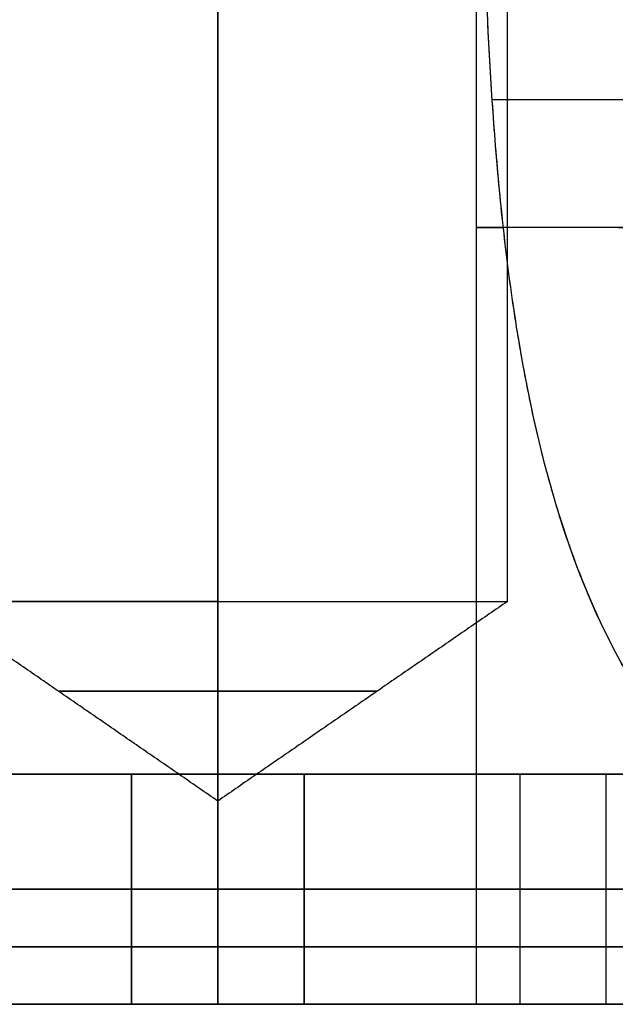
# Model space of a CAD drawing. Header units: millimetres. Extents: x -105 to 152, y -114 to 65.
# Tile 250 of 256: x 138.03 to 139.07, y -46.7 to -44.99. Entities that reach past the tile are written whole.
import ezdxf

# ---------------------------------------------------------------- set-up
doc = ezdxf.new("R2010")
doc.units = ezdxf.units.MM
doc.layers.add('Layer 01', color=7, linetype='Continuous', true_color=0x000000)

# ---------------------------------------------------------------- blocks, each defined once
blk = doc.blocks.new('Block 02')
at = {"layer": 'Layer 01'}
for p, q in [((138.376, -46, -14.2035), (138.376, -42, -14.2035)), ((138.8796, -46, -13.7), (138.8796, -42, -13.7)), ((138.826, -46.7, -11.55), (138.826, -44, -11.55)), ((138.826, -46.7, -15.85), (138.826, -44, -15.85)), ((138.376, -46, -13.1965), (138.376, -44.0936, -13.1965)), ((138.376, -46.7, -12.95), (138.376, -44.4768, -12.95)), ((138.376, -46.3468, -13.7), (138.376, -46, -14.2035)), ((138.376, -46.3468, -13.7), (138.376, -46, -13.1965)), ((138.226, -46.3, -16.465), (138.226, -46.7, -16.465)), ((138.226, -46.3, -10.935), (138.226, -46.7, -10.935)), ((138.376, -46.7, -17.7), (138.376, -46.3, -17.7)), ((138.376, -46.7, -9.7), (138.376, -46.3, -9.7)), ((138.526, -46.3, -16.465), (138.526, -46.7, -16.465)), ((138.526, -46.3, -10.935), (138.526, -46.7, -10.935)), ((138.901, -46.3, -14.6671), (138.901, -46.7, -14.6671)), ((138.901, -46.3, -12.7329), (138.901, -46.7, -12.7329)), ((139.051, -46.3, -14.9269), (139.051, -46.7, -14.9269)), ((139.051, -46.3, -12.4731), (139.051, -46.7, -12.4731)), ((137.176, -46.5, -14.6238), (138.226, -46.5, -15.23)), ((138.226, -46.5, -12.17), (137.176, -46.5, -12.7762)), ((137.326, -46.5, -14.364), (138.376, -46.5, -14.9702)), ((138.376, -46.5, -12.4298), (137.326, -46.5, -13.036)), ((138.226, -46.5, -15.23), (138.226, -46.5, -17.7)), ((138.226, -46.5, -17.7), (138.526, -46.5, -17.7)), ((138.226, -46.5, -9.7), (138.526, -46.5, -9.7)), ((138.226, -46.5, -9.7), (138.226, -46.5, -12.17)), ((138.376, -46.5, -14.9702), (139.426, -46.5, -14.364)), ((139.426, -46.5, -13.036), (138.376, -46.5, -12.4298)), ((138.526, -46.5, -15.23), (138.526, -46.5, -17.7)), ((138.526, -46.5, -15.23), (139.576, -46.5, -14.6238)), ((139.576, -46.5, -12.7762), (138.526, -46.5, -12.17)), ((138.526, -46.5, -9.7), (138.526, -46.5, -12.17)), ((138.376, -46.7, -14.9702), (138.376, -46.7, -14.45)), ((138.376, -46.7, -12.95), (138.376, -46.7, -12.4298))]:
    blk.add_line(p, q, dxfattribs=at)
at = {"layer": 'Layer 01', "extrusion": (0, 1, 0)}
for centre, radius, start, end in [((-139.576, -11.55, -45.35), 0.75, 270, 20.2757), ((-139.576, -15.85, -45.35), 0.75, 270, 20.2733), ((-139.576, -15.85, -45.35), 0.5035, 270, 27.1278), ((-139.576, -11.55, -45.35), 0.5035, 270, 27.1278), ((-138.376, -13.7, -46), 0.5035, 270, 0), ((-138.376, -13.7, -46), 0.5035, 360, 90)]:
    blk.add_arc(centre, radius, start, end, dxfattribs=at)
at = {"layer": 'Layer 01', "extrusion": (0, -1, 0)}
for centre, radius, start, end in [((138.376, -13.7, 46), 0.5035, 270, 0), ((137.176, -13.7, 46.6), 5.4, 180, 360)]:
    blk.add_arc(centre, radius, start, end, dxfattribs=at)
at = {"layer": 'Layer 01', "extrusion": (1.30281e-24, 1, 1.30281e-24)}
blk.add_arc((-138.376, -13.7, -46), 0.5035, 90, 180, dxfattribs=at)
at = {"layer": 'Layer 01', "extrusion": (0, 1, 4.65557e-15)}
for start, end in [(180, 0), (360, 180)]:
    blk.add_arc((-138.376, -13.7, -46.156), 0.277, start, end, dxfattribs=at)
at = {"layer": 'Layer 01', "extrusion": (-5.46571e-16, -1, -3.26187e-15)}
blk.add_arc((137.176, -13.7, 46.5), 6.5, 360, 180, dxfattribs=at)
at = {"layer": 'Layer 01', "extrusion": (-4.45712e-30, -1, -3.26187e-15)}
blk.add_arc((137.176, -13.7, 46.5), 6.5, 180, 0, dxfattribs=at)
at = {"layer": 'Layer 01', "extrusion": (-6.5791e-16, -1, -3.26187e-15)}
blk.add_arc((137.176, -13.7, 46.5), 5.4, 180, 360, dxfattribs=at)
at = {"layer": 'Layer 01', "extrusion": (-1.88272e-15, -1, -4.30253e-15)}
blk.add_arc((137.176, -13.7, 46.5), 5.4, 66.6125, 180, dxfattribs=at)
at = {"layer": 'Layer 01', "extrusion": (0, -1, -3.55271e-15)}
blk.add_arc((137.176, -13.7, 46.6), 5.4, 66.6125, 180, dxfattribs=at)
at = {"layer": 'Layer 01', "extrusion": (2.68252e-30, 1, 3.26187e-15)}
blk.add_arc((-137.176, -13.7, -46.7), 5.4, 180, 0, dxfattribs=at)
at = {"layer": 'Layer 01', "extrusion": (-1.62188e-17, 1, 2.89189e-15)}
blk.add_arc((-137.176, -13.7, -46.7), 5.4, 0, 113.3875, dxfattribs=at)
at = {"layer": 'Layer 01', "extrusion": (-8.35793e-15, 1, 1.05041e-15)}
blk.add_arc((-139.576, -11.55, -46.7), 0.75, 270, 6.7862, dxfattribs=at)
at = {"layer": 'Layer 01', "extrusion": (4.69154e-16, 1, 0)}
blk.add_arc((-139.576, -15.85, -46.7), 0.75, 270, 90, dxfattribs=at)
at = {"layer": 'Layer 01'}
for points in [[(138.376, -46.7, -14.45), (138.376, -44.35, -14.45), (138.376, -42, -14.45)], [(138.376, -42, -14.2036), (138.376, -44, -14.2036), (138.376, -46, -14.2035)], [(138.376, -46, -13.1965), (138.3761, -45.0468, -13.1964), (138.3761, -44.0936, -13.1963)], [(138.376, -44.4768, -12.9502), (138.376, -45.5884, -12.9501), (138.376, -46.7, -12.95)], [(138.8532, -45.1278, -15.6499), (138.9777, -45.1278, -15.6647), (139.1021, -45.1278, -15.6795)], [(138.8532, -45.1278, -11.3499), (138.9777, -45.1278, -11.3647), (139.1021, -45.1278, -11.3795)], [(138.376, -46.3468, -13.7), (138.1243, -46.1734, -13.7), (137.8725, -46, -13.7)], [(138.8796, -46, -13.7), (138.6278, -46.1734, -13.7), (138.376, -46.3468, -13.7)], [(137.176, -46.3, -14.6238), (137.701, -46.3, -14.9269), (138.226, -46.3, -15.23)], [(138.226, -46.3, -12.17), (137.701, -46.3, -12.4731), (137.176, -46.3, -12.7762)], [(137.326, -46.3, -14.364), (137.851, -46.3, -14.6671), (138.376, -46.3, -14.9702)], [(138.376, -46.3, -12.4298), (137.851, -46.3, -12.7329), (137.326, -46.3, -13.036)], [(138.226, -46.3, -15.23), (138.226, -46.5, -15.23), (138.226, -46.7, -15.23)], [(138.226, -46.3, -15.23), (138.226, -46.3, -16.465), (138.226, -46.3, -17.7)], [(138.226, -46.3, -17.7), (138.226, -46.5, -17.7), (138.226, -46.7, -17.7)], [(138.226, -46.3, -17.7), (138.376, -46.3, -17.7), (138.526, -46.3, -17.7)], [(138.226, -46.3, -9.7), (138.376, -46.3, -9.7), (138.526, -46.3, -9.7)], [(138.226, -46.7, -9.7), (138.226, -46.5, -9.7), (138.226, -46.3, -9.7)], [(138.226, -46.3, -9.7), (138.226, -46.3, -10.935), (138.226, -46.3, -12.17)], [(138.226, -46.3, -12.17), (138.226, -46.5, -12.17), (138.226, -46.7, -12.17)], [(138.376, -46.3, -14.9702), (138.901, -46.3, -14.6671), (139.426, -46.3, -14.364)], [(138.376, -46.7, -14.9702), (138.376, -46.5, -14.9702), (138.376, -46.3, -14.9702)], [(138.376, -46.7, -12.4298), (138.376, -46.5, -12.4298), (138.376, -46.3, -12.4298)], [(139.426, -46.3, -13.036), (138.901, -46.3, -12.7329), (138.376, -46.3, -12.4298)], [(138.526, -46.3, -17.7), (138.526, -46.5, -17.7), (138.526, -46.7, -17.7)], [(138.526, -46.3, -15.23), (138.526, -46.3, -16.465), (138.526, -46.3, -17.7)], [(138.526, -46.7, -15.23), (138.526, -46.5, -15.23), (138.526, -46.3, -15.23)], [(138.526, -46.3, -15.23), (139.051, -46.3, -14.9269), (139.576, -46.3, -14.6238)], [(139.576, -46.3, -12.7762), (139.051, -46.3, -12.4731), (138.526, -46.3, -12.17)], [(138.526, -46.3, -12.17), (138.526, -46.5, -12.17), (138.526, -46.7, -12.17)], [(138.526, -46.3, -9.7), (138.526, -46.3, -10.935), (138.526, -46.3, -12.17)], [(138.526, -46.7, -9.7), (138.526, -46.5, -9.7), (138.526, -46.3, -9.7)], [(138.226, -46.7, -15.23), (137.701, -46.7, -14.9269), (137.176, -46.7, -14.6238)], [(137.176, -46.7, -12.7762), (137.701, -46.7, -12.4731), (138.226, -46.7, -12.17)], [(138.376, -46.7, -14.9702), (137.851, -46.7, -14.6671), (137.326, -46.7, -14.364)], [(137.326, -46.7, -13.036), (137.851, -46.7, -12.7329), (138.376, -46.7, -12.4298)], [(138.226, -46.7, -17.7), (138.226, -46.7, -16.465), (138.226, -46.7, -15.23)], [(138.526, -46.7, -17.7), (138.376, -46.7, -17.7), (138.226, -46.7, -17.7)], [(138.226, -46.7, -9.7), (138.376, -46.7, -9.7), (138.526, -46.7, -9.7)], [(138.226, -46.7, -12.17), (138.226, -46.7, -10.935), (138.226, -46.7, -9.7)], [(139.426, -46.7, -14.364), (138.901, -46.7, -14.6671), (138.376, -46.7, -14.9702)], [(138.376, -46.7, -12.4298), (138.901, -46.7, -12.7329), (139.426, -46.7, -13.036)], [(138.526, -46.7, -15.23), (138.526, -46.7, -16.465), (138.526, -46.7, -17.7)], [(138.526, -46.7, -9.7), (138.526, -46.7, -10.935), (138.526, -46.7, -12.17)], [(139.576, -46.7, -14.6238), (139.051, -46.7, -14.9269), (138.526, -46.7, -15.23)], [(138.526, -46.7, -12.17), (139.051, -46.7, -12.4731), (139.576, -46.7, -12.7762)]]:
    blk.add_open_spline(points, degree=2, dxfattribs=at)
for points, knots in [([(139.576, -46.4976, -10.8), (139.4839, -46.4824, -10.8), (139.3947, -46.4451, -10.8171), (139.2729, -46.3556, -10.8626), (139.2343, -46.3203, -10.8811), (139.1799, -46.2589, -10.9128), (139.1536, -46.2261, -10.9297), (139.1246, -46.1842, -10.9509), (139.1105, -46.1624, -10.9619), (139.1046, -46.1528, -10.9667), (139.1006, -46.1464, -10.9699), (139.0981, -46.1423, -10.972), (139.0515, -46.0646, -11.0107), (139.0135, -45.9803, -11.0512), (138.9662, -45.8405, -11.1126), (138.9521, -45.7917, -11.1332), (138.933, -45.7151, -11.1638), (138.924, -45.6759, -11.1791), (138.9158, -45.6356, -11.1942), (138.9105, -45.6084, -11.2042), (138.9076, -45.5927, -11.2099), (138.8883, -45.4854, -11.2484), (138.8756, -45.3868, -11.2803), (138.861, -45.2341, -11.3233), (138.8569, -45.1824, -11.3368), (138.8498, -45.0773, -11.3621), (138.8468, -45.0219, -11.3743), (138.835, -44.7616, -11.4266), (138.8324, -44.5504, -11.4524), (138.8313, -44.3363, -11.4614)], [0, 0, 0, 0, 0.321274, 0.321274, 0.48191, 0.48191, 0.562229, 0.602388, 0.622468, 0.632507, 0.632507, 0.642547, 0.642547, 0.963821, 0.963821, 1.124458, 1.124458, 1.204776, 1.244935, 1.244935, 1.285094, 1.285094, 1.606368, 1.606368, 1.767005, 1.767005, 1.927642, 1.927642, 2.570189, 2.570189, 2.570189, 2.570189]), ([(139.576, -46.4973, -15.1001), (139.5625, -46.495, -15.1), (139.553, -46.493, -15.1003), (139.53, -46.4877, -15.1013), (139.4958, -46.4788, -15.1037), (139.4623, -46.4667, -15.1083), (139.3962, -46.4385, -15.1205), (139.3536, -46.4143, -15.1324), (139.2319, -46.325, -15.178), (139.159, -46.2435, -15.2214), (139.093, -46.1336, -15.2762), (139.0913, -46.1307, -15.2777), (139.0857, -46.1211, -15.2825), (139.0775, -46.1067, -15.2896), (139.0589, -46.0723, -15.3065), (139.024, -46.0006, -15.341), (138.9979, -45.9341, -15.3715), (138.9506, -45.7943, -15.4329), (138.9254, -45.6921, -15.4742), (138.9029, -45.567, -15.5192), (138.9012, -45.557, -15.5227), (138.8972, -45.533, -15.5311), (138.8914, -45.4968, -15.5436), (138.8791, -45.4113, -15.5719), (138.8707, -45.3362, -15.5946), (138.8561, -45.1835, -15.6376), (138.8494, -45.0783, -15.663), (138.842, -44.9157, -15.6956), (138.8402, -44.8656, -15.7047), (138.8371, -44.7607, -15.7216), (138.8358, -44.7081, -15.729), (138.8329, -44.5497, -15.7482), (138.8318, -44.4434, -15.7569), (138.8313, -44.3363, -15.7614)], [0, 0, 0, 0, 0.040121, 0.040121, 0.080242, 0.160484, 0.160484, 0.320969, 0.320969, 0.641937, 0.641937, 0.661998, 0.661998, 0.682059, 0.72218, 0.802422, 0.962906, 0.962906, 1.283875, 1.283875, 1.323996, 1.323996, 1.364117, 1.444359, 1.604844, 1.604844, 1.925812, 1.925812, 2.086297, 2.086297, 2.246781, 2.246781, 2.56775, 2.56775, 2.56775, 2.56775]), ([(137.6458, -46.7, -13.8709), (137.6201, -46.7, -13.7613), (137.6196, -46.7, -13.6459), (137.6688, -46.7, -13.4263), (137.7185, -46.7, -13.3222), (137.8583, -46.7, -13.1458), (137.9484, -46.7, -13.0737), (138.151, -46.7, -12.9758), (138.2635, -46.7, -12.95), (138.376, -46.7, -12.95)], [-1.361856, -1.361856, -1.361856, -1.361856, -1.021392, -1.021392, -0.680928, -0.680928, -0.340464, -0.340464, 0, 0, 0, 0]), ([(138.376, -46.7, -14.45), (138.2084, -46.7, -14.45), (138.0414, -46.7, -14.3918), (137.7787, -46.7, -14.1835), (137.684, -46.7, -14.0341), (137.6458, -46.7, -13.8709)], [-1.024265, -1.024265, -1.024265, -1.024265, -0.512132, -0.512132, 0, 0, 0, 0]), ([(139.1063, -46.7, -13.5291), (139.132, -46.7, -13.6387), (139.1325, -46.7, -13.7541), (139.0833, -46.7, -13.9737), (139.0336, -46.7, -14.0778), (138.8938, -46.7, -14.2542), (138.8037, -46.7, -14.3263), (138.6011, -46.7, -14.4242), (138.4886, -46.7, -14.45), (138.376, -46.7, -14.45)], [-1.361856, -1.361856, -1.361856, -1.361856, -1.021392, -1.021392, -0.680928, -0.680928, -0.340464, -0.340464, 0, 0, 0, 0]), ([(138.376, -46.7, -12.95), (138.5437, -46.7, -12.95), (138.7107, -46.7, -13.0082), (138.9734, -46.7, -13.2165), (139.0681, -46.7, -13.3659), (139.1063, -46.7, -13.5291)], [-1.024265, -1.024265, -1.024265, -1.024265, -0.512132, -0.512132, 0, 0, 0, 0]), ([(138.8313, -46.7, -11.4614), (138.8527, -46.7, -11.2811), (138.9423, -46.7, -11.1098), (139.2138, -46.7, -10.8687), (139.3945, -46.7, -10.8), (139.576, -46.7, -10.8)], [-1.112834, -1.112834, -1.112834, -1.112834, -0.556417, -0.556417, 0, 0, 0, 0])]:
    blk.add_open_spline(points, degree=3, knots=knots, dxfattribs=at)

msp = doc.modelspace()

# ---------------------------------------------------------------- block references
at = {"layer": 'Layer 01'}
msp.add_blockref('Block 02', (0, 0), dxfattribs=at)

doc.saveas('drawing.dxf')
